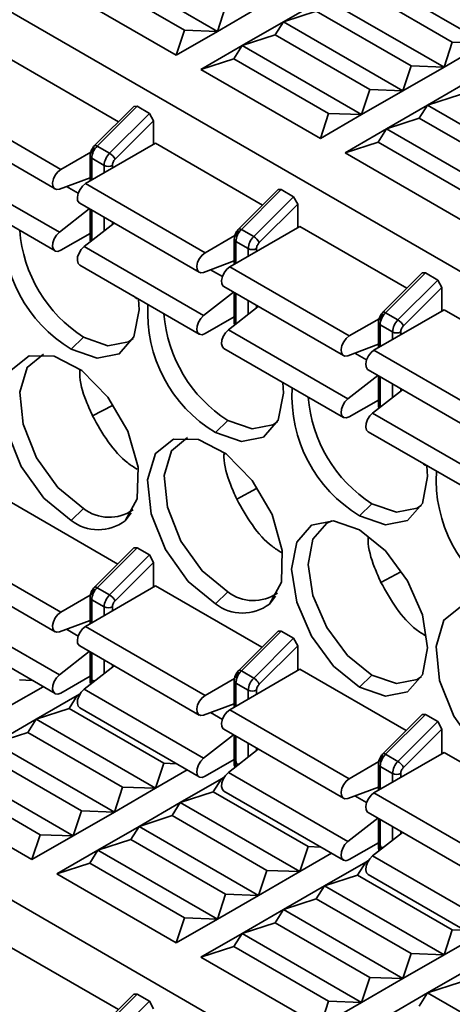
# Model space of a CAD drawing. Header units: millimetres. Extents: x 0 to 420, y 0 to 297.
# Tile 75 of 119: x 288.71 to 292.43, y 116.31 to 124.76. Entities that reach past the tile are written whole.
import ezdxf

# ---------------------------------------------------------------- set-up
doc = ezdxf.new("R2010")
doc.units = ezdxf.units.MM

msp = doc.modelspace()

# ---------------------------------------------------------------- linework, layer by layer
at = {"color": 7, "linetype": 'Continuous', "lineweight": 35}
for p, q in [((283.5813, 127.7432), (297.3396, 119.8006)), ((290.41, 124.6583), (289.3847, 125.2502)), ((292.7081, 124.5562), (291.6828, 125.1481)), ((289.314, 125.1379), (290.1271, 124.6685)), ((290.0564, 124.4542), (289.0311, 125.0461)), ((292.4252, 124.5664), (291.6121, 125.0359)), ((290.9757, 124.7399), (291.3292, 124.944)), ((292.3545, 124.3521), (291.3292, 124.944)), ((290.4807, 124.8726), (290.41, 124.6583)), ((290.7635, 124.8624), (290.41, 124.6583)), ((290.9757, 124.7399), (291.2585, 124.8318)), ((292.0717, 124.3623), (291.2585, 124.8318)), ((290.6221, 124.5358), (290.9757, 124.7399)), ((290.905, 124.6277), (290.9757, 124.7399)), ((292.001, 124.148), (290.9757, 124.7399)), ((290.1271, 124.6685), (290.0564, 124.4542)), ((290.41, 124.6583), (290.0564, 124.4542)), ((290.41, 124.6583), (290.1271, 124.6685)), ((290.6221, 124.5358), (290.905, 124.6277)), ((291.7181, 124.1582), (290.905, 124.6277)), ((292.4252, 124.5664), (292.3545, 124.3521)), ((292.7081, 124.5562), (292.4252, 124.5664)), ((290.2686, 124.3317), (290.6221, 124.5358)), ((290.5514, 124.4236), (290.6221, 124.5358)), ((291.6474, 123.9439), (290.6221, 124.5358)), ((292.7081, 124.5562), (292.3545, 124.3521)), ((288.6422, 124.4133), (289.5606, 123.8831)), ((290.2686, 124.3317), (290.5514, 124.4236)), ((290.5514, 124.4236), (291.3646, 123.9541)), ((291.2939, 123.7398), (290.2686, 124.3317)), ((292.0717, 124.3623), (292.001, 124.148)), ((292.3545, 124.3521), (292.001, 124.148)), ((292.3545, 124.3521), (292.0717, 124.3623)), ((292.2131, 124.0256), (292.5667, 124.2297)), ((291.7181, 124.1582), (291.6474, 123.9439)), ((292.001, 124.148), (291.6474, 123.9439)), ((292.001, 124.148), (291.7181, 124.1582)), ((288.0412, 124.0663), (289.0665, 123.4744)), ((292.2131, 124.0256), (292.496, 124.1174)), ((289.6927, 124.0148), (289.355, 123.6779)), ((289.7206, 124.0155), (289.3782, 123.6739)), ((289.6927, 124.0148), (289.7206, 124.0155)), ((289.7206, 124.0155), (289.8266, 123.9542)), ((291.8596, 123.8215), (292.2131, 124.0256)), ((292.1424, 123.9133), (292.2131, 124.0256)), ((293.2384, 123.4337), (292.2131, 124.0256)), ((287.9912, 123.8981), (289.0165, 123.3062)), ((289.8266, 123.9542), (289.4842, 123.6127)), ((289.5317, 123.5609), (289.862, 123.8904)), ((289.8266, 123.9542), (289.862, 123.8904)), ((289.862, 123.8904), (289.862, 123.6887)), ((291.3646, 123.9541), (291.2939, 123.7398)), ((291.6474, 123.9439), (291.2939, 123.7398)), ((291.6474, 123.9439), (291.3646, 123.9541)), ((291.8596, 123.8215), (292.1424, 123.9133)), ((292.9556, 123.4439), (292.1424, 123.9133)), ((291.506, 123.6174), (291.8596, 123.8215)), ((291.7888, 123.7092), (291.8596, 123.8215)), ((292.8849, 123.2296), (291.8596, 123.8215)), ((289.8797, 123.6989), (289.2786, 123.352)), ((289.3782, 123.6739), (289.4842, 123.6127)), ((289.8797, 123.6989), (290.7981, 123.1687)), ((291.506, 123.6174), (291.7888, 123.7092)), ((291.7888, 123.7092), (292.602, 123.2398)), ((289.0665, 123.4744), (289.3228, 123.6224)), ((289.317, 123.5907), (289.317, 123.3741)), ((289.3317, 123.5703), (289.4377, 123.5091)), ((292.5313, 123.0255), (291.506, 123.6174)), ((288.0288, 123.5272), (289.0541, 122.9353)), ((289.317, 123.403), (289.0541, 123.3052)), ((287.9912, 123.3673), (289.0165, 122.7754)), ((289.2786, 123.352), (290.3039, 122.7601)), ((290.9301, 123.3005), (290.5924, 122.9636)), ((290.958, 123.3011), (290.6156, 122.9596)), ((290.9301, 123.3005), (290.958, 123.3011)), ((290.958, 123.3011), (291.0641, 123.2399)), ((291.0641, 123.2399), (290.7217, 122.8983)), ((291.0641, 123.2399), (291.0994, 123.176)), ((289.0541, 122.9353), (289.3109, 123.1362)), ((289.2286, 123.1837), (290.2539, 122.5918)), ((289.317, 123.1327), (289.317, 122.8785)), ((290.7691, 122.8465), (291.0994, 123.176)), ((291.0994, 123.176), (291.0994, 122.9744)), ((289.2662, 122.8128), (289.523, 123.0137)), ((290.5161, 122.6376), (291.1171, 122.9846)), ((290.6156, 122.9596), (290.7217, 122.8983)), ((291.1171, 122.9846), (292.0355, 122.4544)), ((289.317, 122.925), (289.0665, 122.7804)), ((290.3039, 122.7601), (290.5602, 122.908)), ((290.5544, 122.8764), (290.5544, 122.6598)), ((290.2916, 122.2209), (289.2662, 122.8128)), ((290.5691, 122.856), (290.6752, 122.7947)), ((289.2286, 122.6529), (290.2539, 122.0611)), ((290.5544, 122.6887), (290.2916, 122.5909)), ((290.5161, 122.6376), (291.5414, 122.0457)), ((292.1676, 122.5861), (291.8298, 122.2492)), ((292.1954, 122.5868), (291.8531, 122.2452)), ((292.1676, 122.5861), (292.1954, 122.5868)), ((292.1954, 122.5868), (292.3015, 122.5255)), ((290.4661, 122.4693), (291.4914, 121.8774)), ((292.3015, 122.5255), (291.9591, 122.184)), ((292.0066, 122.1322), (292.3369, 122.4617)), ((292.3015, 122.5255), (292.3369, 122.4617)), ((292.3369, 122.4617), (292.3369, 122.26)), ((290.2916, 122.2209), (290.5483, 122.4218)), ((290.5544, 122.4183), (290.5544, 122.1642)), ((290.5037, 122.0984), (290.7605, 122.2994)), ((290.5544, 122.2106), (290.3039, 122.066)), ((291.5414, 122.0457), (291.7976, 122.1937)), ((292.3545, 122.2702), (291.7535, 121.9232)), ((291.8531, 122.2452), (291.9591, 122.184)), ((292.3545, 122.2702), (293.2729, 121.74)), ((291.7919, 122.162), (291.7919, 121.9454)), ((291.8065, 122.1416), (291.9126, 122.0804)), ((289.2609, 122.0352), (289.1549, 121.9331)), ((290.5037, 122.0984), (291.529, 121.5066)), ((291.7919, 121.9743), (291.529, 121.8765)), ((290.4661, 121.9386), (291.4914, 121.3467)), ((291.7535, 121.9232), (292.7788, 121.3313)), ((291.529, 121.5066), (291.7858, 121.7075)), ((291.7035, 121.755), (292.7288, 121.1631)), ((291.7919, 121.704), (291.7919, 121.4498)), ((291.7411, 121.3841), (291.9979, 121.585)), ((289.3381, 121.3615), (289.5092, 121.4505)), ((291.7919, 121.4963), (291.5414, 121.3516)), ((291.7411, 121.3841), (292.7664, 120.7922)), ((290.4984, 121.3208), (290.3923, 121.2187)), ((291.7035, 121.2242), (292.7288, 120.6323)), ((290.7466, 120.7362), (290.5755, 120.6471)), ((288.6422, 120.6164), (289.5543, 120.0899)), ((291.7358, 120.6064), (291.6297, 120.5044)), ((289.1549, 120.4633), (289.2609, 120.5654)), ((288.0412, 120.2694), (289.0665, 119.6775)), ((289.6927, 120.228), (289.355, 119.8911)), ((289.3782, 119.887), (289.7206, 120.2286)), ((289.8266, 120.1674), (289.4842, 119.8258)), ((289.6927, 120.228), (289.7206, 120.2286)), ((289.7206, 120.2286), (289.8266, 120.1674)), ((289.8266, 120.1674), (289.862, 120.1035)), ((283.5813, 120.1289), (297.3396, 112.1864)), ((287.9912, 120.1011), (289.0165, 119.5092)), ((289.5317, 119.774), (289.862, 120.1035)), ((289.862, 120.1035), (289.862, 119.8918)), ((291.813, 119.9327), (291.985, 120.0223)), ((289.8797, 119.902), (289.2786, 119.555)), ((289.3782, 119.887), (289.4842, 119.8258)), ((289.8797, 119.902), (290.7917, 119.3755)), ((290.4984, 119.851), (290.3923, 119.749)), ((289.0665, 119.6775), (289.3193, 119.8235)), ((289.317, 119.8039), (289.317, 119.5772)), ((289.3317, 119.7834), (289.4377, 119.7222)), ((289.0541, 119.1384), (288.0288, 119.7302)), ((289.0541, 119.5083), (289.317, 119.6061)), ((287.9912, 119.5704), (289.0165, 118.9785)), ((289.2786, 119.555), (290.3039, 118.9631)), ((290.9301, 119.5136), (290.5924, 119.1767)), ((290.958, 119.5142), (290.6156, 119.1727)), ((290.9301, 119.5136), (290.958, 119.5142)), ((290.958, 119.5142), (291.0641, 119.453)), ((291.0641, 119.453), (290.7217, 119.1114)), ((291.0641, 119.453), (291.0994, 119.3891)), ((289.3109, 119.3393), (289.0541, 119.1384)), ((289.2286, 119.3868), (290.2539, 118.7949)), ((289.317, 119.3358), (289.317, 119.0916)), ((290.7691, 119.0597), (291.0994, 119.3891)), ((291.0994, 119.3891), (291.0994, 119.1775)), ((289.523, 119.2168), (289.2662, 119.0159)), ((291.1171, 119.1877), (290.5161, 118.8407)), ((290.6156, 119.1727), (290.7217, 119.1114)), ((291.1171, 119.1877), (292.0291, 118.6612)), ((288.821, 119.0914), (288.7129, 119.0953)), ((289.317, 119.1281), (289.0665, 118.9834)), ((289.3139, 119.1263), (289.317, 119.1245)), ((290.5568, 119.1091), (290.3039, 118.9631)), ((290.5544, 119.0895), (290.5544, 118.8628)), ((290.5691, 119.0691), (290.6752, 119.0079)), ((291.6297, 119.0346), (291.7358, 119.1367)), ((288.9138, 119.0378), (288.6422, 118.881)), ((290.2916, 118.424), (289.2662, 119.0159)), ((288.8544, 118.7585), (289.2079, 118.9626)), ((289.1372, 118.8503), (289.2079, 118.9626)), ((289.2079, 118.9626), (289.2314, 118.9762)), ((289.2079, 118.9626), (289.2271, 118.9688)), ((289.2204, 118.9554), (289.2079, 118.9626)), ((288.8544, 118.7585), (289.1372, 118.8503)), ((289.9504, 118.3809), (289.1372, 118.8503)), ((289.2286, 118.856), (290.2539, 118.2641)), ((290.2916, 118.794), (290.5544, 118.8918)), ((290.5161, 118.8407), (291.5414, 118.2488)), ((288.5008, 118.5544), (288.8544, 118.7585)), ((288.7836, 118.6462), (288.8544, 118.7585)), ((289.8797, 118.1666), (288.8544, 118.7585)), ((292.1676, 118.7993), (291.8298, 118.4623)), ((292.1954, 118.7999), (291.8531, 118.4583)), ((292.3015, 118.7386), (291.9591, 118.3971)), ((292.1676, 118.7993), (292.1954, 118.7999)), ((292.1954, 118.7999), (292.3015, 118.7386)), ((292.3015, 118.7386), (292.3369, 118.6748)), ((288.5008, 118.5544), (288.7836, 118.6462)), ((289.5968, 118.1768), (288.7836, 118.6462)), ((290.4661, 118.6724), (291.4914, 118.0805)), ((292.0066, 118.3453), (292.3369, 118.6748)), ((292.3369, 118.6748), (292.3369, 118.4631)), ((290.5483, 118.6249), (290.2916, 118.424)), ((290.5544, 118.6214), (290.5544, 118.3773)), ((289.5261, 117.9625), (288.5008, 118.5544)), ((290.7605, 118.5025), (290.5037, 118.3015)), ((289.2433, 117.9727), (288.4301, 118.4421)), ((290.5544, 118.4137), (290.3039, 118.2691)), ((290.5514, 118.4119), (290.5544, 118.4101)), ((291.7942, 118.3948), (291.5414, 118.2488)), ((292.3545, 118.4733), (291.7535, 118.1263)), ((291.8531, 118.4583), (291.9591, 118.3971)), ((292.3545, 118.4733), (293.2666, 117.9468)), ((289.1726, 117.7584), (288.1472, 118.3503)), ((289.9504, 118.3809), (289.8797, 118.1666)), ((290.1513, 118.3234), (289.8797, 118.1666)), ((290.0584, 118.377), (289.9504, 118.3809)), ((291.7919, 118.3751), (291.7919, 118.1485)), ((291.8065, 118.3547), (291.9126, 118.2935)), ((288.0765, 118.238), (288.8897, 117.7686)), ((290.0918, 118.0441), (290.4453, 118.2482)), ((290.3746, 118.136), (290.4453, 118.2482)), ((290.4453, 118.2482), (290.4688, 118.2618)), ((290.4453, 118.2482), (290.4645, 118.2545)), ((290.4578, 118.241), (290.4453, 118.2482)), ((291.529, 117.7096), (290.5037, 118.3015)), ((288.819, 117.5543), (287.7937, 118.1462)), ((289.5968, 118.1768), (289.5261, 117.9625)), ((289.8797, 118.1666), (289.5261, 117.9625)), ((289.8797, 118.1666), (289.5968, 118.1768)), ((290.4661, 118.1417), (291.4914, 117.5498)), ((291.529, 118.0796), (291.7919, 118.1774)), ((290.0918, 118.0441), (290.3746, 118.136)), ((291.1878, 117.6666), (290.3746, 118.136)), ((291.7535, 118.1263), (292.7788, 117.5344)), ((289.2433, 117.9727), (289.1726, 117.7584)), ((289.5261, 117.9625), (289.2433, 117.9727)), ((289.7382, 117.84), (290.0918, 118.0441)), ((290.0211, 117.9319), (290.0918, 118.0441)), ((291.1171, 117.4522), (290.0918, 118.0441)), ((289.5261, 117.9625), (289.1726, 117.7584)), ((289.7382, 117.84), (290.0211, 117.9319)), ((290.8343, 117.4625), (290.0211, 117.9319)), ((291.7858, 117.9106), (291.529, 117.7096)), ((291.7035, 117.9581), (292.7288, 117.3662)), ((291.7919, 117.907), (291.7919, 117.6629)), ((289.3847, 117.6359), (289.7382, 117.84)), ((289.6675, 117.7278), (289.7382, 117.84)), ((290.7635, 117.2481), (289.7382, 117.84)), ((288.8897, 117.7686), (288.819, 117.5543)), ((289.1726, 117.7584), (288.819, 117.5543)), ((289.1726, 117.7584), (288.8897, 117.7686)), ((289.3847, 117.6359), (289.6675, 117.7278)), ((290.4807, 117.2583), (289.6675, 117.7278)), ((291.9979, 117.7881), (291.7411, 117.5872)), ((289.0311, 117.4318), (289.3847, 117.6359)), ((289.314, 117.5237), (289.3847, 117.6359)), ((290.41, 117.044), (289.3847, 117.6359)), ((291.1878, 117.6666), (291.1171, 117.4522)), ((291.2958, 117.6627), (291.1878, 117.6666)), ((291.7919, 117.6994), (291.5414, 117.5547)), ((291.7888, 117.6976), (291.7919, 117.6958)), ((291.3887, 117.609), (291.1171, 117.4522)), ((292.7664, 116.9953), (291.7411, 117.5872)), ((289.0311, 117.4318), (289.314, 117.5237)), ((289.314, 117.5237), (290.1271, 117.0542)), ((291.3292, 117.3298), (291.6828, 117.5339)), ((291.6121, 117.4216), (291.6828, 117.5339)), ((291.6828, 117.5339), (291.7063, 117.5474)), ((291.6828, 117.5339), (291.702, 117.5401)), ((291.6953, 117.5267), (291.6828, 117.5339)), ((290.0564, 116.8399), (289.0311, 117.4318)), ((290.8343, 117.4625), (290.7635, 117.2481)), ((291.1171, 117.4522), (290.7635, 117.2481)), ((291.1171, 117.4522), (290.8343, 117.4625)), ((291.3292, 117.3298), (291.6121, 117.4216)), ((292.4252, 116.9522), (291.6121, 117.4216)), ((291.7035, 117.4273), (292.7288, 116.8354)), ((290.9757, 117.1257), (291.3292, 117.3298)), ((291.2585, 117.2175), (291.3292, 117.3298)), ((292.3545, 116.7379), (291.3292, 117.3298)), ((290.4807, 117.2583), (290.41, 117.044)), ((290.7635, 117.2481), (290.41, 117.044)), ((290.7635, 117.2481), (290.4807, 117.2583)), ((290.9757, 117.1257), (291.2585, 117.2175)), ((292.0717, 116.7481), (291.2585, 117.2175)), ((290.6221, 116.9216), (290.9757, 117.1257)), ((290.905, 117.0134), (290.9757, 117.1257)), ((292.001, 116.5338), (290.9757, 117.1257)), ((290.1271, 117.0542), (290.0564, 116.8399)), ((290.41, 117.044), (290.0564, 116.8399)), ((290.41, 117.044), (290.1271, 117.0542)), ((290.6221, 116.9216), (290.905, 117.0134)), ((291.7181, 116.544), (290.905, 117.0134)), ((290.2686, 116.7175), (290.6221, 116.9216)), ((290.5514, 116.8093), (290.6221, 116.9216)), ((291.6474, 116.3297), (290.6221, 116.9216)), ((292.4252, 116.9522), (292.3545, 116.7379)), ((292.6261, 116.8947), (292.3545, 116.7379)), ((292.5333, 116.9483), (292.4252, 116.9522)), ((288.6422, 116.799), (289.5606, 116.2689)), ((290.2686, 116.7175), (290.5514, 116.8093)), ((290.5514, 116.8093), (291.3646, 116.3399)), ((291.2939, 116.1256), (290.2686, 116.7175)), ((292.0717, 116.7481), (292.001, 116.5338)), ((292.3545, 116.7379), (292.001, 116.5338)), ((292.3545, 116.7379), (292.0717, 116.7481)), ((291.7181, 116.544), (291.6474, 116.3297)), ((292.001, 116.5338), (291.7181, 116.544)), ((292.2131, 116.4113), (292.5667, 116.6154)), ((292.001, 116.5338), (291.6474, 116.3297)), ((292.2131, 116.4113), (292.496, 116.5032)), ((289.6927, 116.4006), (289.355, 116.0637)), ((289.7206, 116.4012), (289.3782, 116.0597)), ((289.6927, 116.4006), (289.7206, 116.4012)), ((289.7206, 116.4012), (289.8266, 116.34)), ((291.8596, 116.2072), (292.2131, 116.4113)), ((292.1424, 116.2991), (292.2131, 116.4113)), ((293.2384, 115.8194), (292.2131, 116.4113)), ((289.8266, 116.34), (289.4842, 115.9984)), ((289.8266, 116.34), (289.862, 116.2761)), ((291.3646, 116.3399), (291.2939, 116.1256)), ((291.6474, 116.3297), (291.2939, 116.1256)), ((291.6474, 116.3297), (291.3646, 116.3399))]:
    msp.add_line(p, q, dxfattribs=at)
at = {"color": 8, "linetype": 'Continuous', "lineweight": 35}
for p, q in [((289.3317, 123.3826), (289.3317, 123.5703)), ((289.4377, 123.5091), (289.4377, 123.4438)), ((289.5084, 123.4846), (289.5084, 123.5091)), ((289.215, 123.2691), (289.1138, 123.3275)), ((289.3317, 122.864), (289.3317, 123.1242)), ((289.4377, 123.063), (289.4377, 122.947)), ((289.5084, 123.0023), (289.5084, 123.0222)), ((290.5691, 122.6682), (290.5691, 122.856)), ((290.6752, 122.7947), (290.6752, 122.7294)), ((290.7459, 122.7703), (290.7459, 122.7947)), ((290.4524, 122.5547), (290.3513, 122.6131)), ((290.5691, 122.1496), (290.5691, 122.4099)), ((290.6752, 122.3486), (290.6752, 122.2326)), ((290.7459, 122.288), (290.7459, 122.3078)), ((291.8065, 121.9539), (291.8065, 122.1416)), ((291.9126, 122.0804), (291.9126, 122.0151)), ((291.9833, 122.0559), (291.9833, 122.0804)), ((291.6898, 121.8404), (291.5887, 121.8987)), ((291.8065, 121.4353), (291.8065, 121.6955)), ((291.9126, 121.6343), (291.9126, 121.5183)), ((291.9833, 121.5736), (291.9833, 121.5935)), ((289.6705, 120.5287), (289.6185, 120.4604)), ((289.3317, 119.5857), (289.3317, 119.7834)), ((290.8559, 119.7461), (290.908, 119.8144)), ((289.4377, 119.7222), (289.4377, 119.6469)), ((289.5084, 119.6877), (289.5084, 119.7222)), ((289.215, 119.4722), (289.1138, 119.5305)), ((289.3317, 119.0712), (289.3317, 119.3273)), ((289.4377, 119.2661), (289.4377, 119.1501)), ((289.5084, 119.2054), (289.5084, 119.2253)), ((289.3347, 119.0695), (289.3317, 119.0712)), ((289.3317, 119.0671), (289.3317, 119.0712)), ((290.5691, 118.8713), (290.5691, 119.0691)), ((290.6752, 119.0079), (290.6752, 118.9325)), ((290.7459, 118.9734), (290.7459, 119.0079)), ((290.4524, 118.7578), (290.3513, 118.8162)), ((290.5691, 118.3569), (290.5691, 118.6129)), ((290.6752, 118.5517), (290.6752, 118.4357)), ((290.7459, 118.491), (290.7459, 118.5109)), ((290.5721, 118.3551), (290.5691, 118.3569)), ((290.5692, 118.3528), (290.5691, 118.3569)), ((291.8065, 118.1569), (291.8065, 118.3547)), ((291.9126, 118.2935), (291.9126, 118.2182)), ((291.9833, 118.259), (291.9833, 118.2935)), ((291.6898, 118.0435), (291.5887, 118.1018)), ((291.8065, 117.6425), (291.8065, 117.8986)), ((291.9126, 117.8374), (291.9126, 117.7214)), ((291.9833, 117.7767), (291.9833, 117.7965)), ((291.8096, 117.6407), (291.8065, 117.6425)), ((291.8066, 117.6384), (291.8065, 117.6425))]:
    msp.add_line(p, q, dxfattribs=at)
at = {"color": 8, "linetype": 'Continuous', "lineweight": 35, "flags": 128}
for points in [[(289.355, 123.6779), (289.3567, 123.6792), (289.3606, 123.68), (289.3656, 123.6793), (289.3715, 123.6773), (289.3782, 123.6739)], [(290.5924, 122.9636), (290.5942, 122.9648), (290.598, 122.9656), (290.603, 122.965), (290.6089, 122.9629), (290.6156, 122.9596)], [(291.8298, 122.2492), (291.8316, 122.2504), (291.8354, 122.2513), (291.8404, 122.2506), (291.8464, 122.2486), (291.8531, 122.2452)], [(289.355, 119.8911), (289.3567, 119.8923), (289.3606, 119.8931), (289.3656, 119.8925), (289.3715, 119.8904), (289.3782, 119.887)], [(290.5924, 119.1767), (290.5942, 119.1779), (290.598, 119.1787), (290.603, 119.1781), (290.6089, 119.1761), (290.6156, 119.1727)], [(291.8298, 118.4623), (291.8316, 118.4636), (291.8354, 118.4644), (291.8404, 118.4637), (291.8464, 118.4617), (291.8531, 118.4583)]]:
    msp.add_lwpolyline(points, dxfattribs=at)
at = {"color": 7, "linetype": 'Continuous', "lineweight": 35, "flags": 128}
for points in [[(289.0541, 123.3052), (289.0297, 123.3018), (289.0103, 123.3107), (288.9986, 123.3308), (288.996, 123.3593), (289.0031, 123.3923), (289.0187, 123.4254), (289.0409, 123.4541), (289.0665, 123.4744)], [(289.2286, 123.1837), (289.2225, 123.1883), (289.2107, 123.2083), (289.2082, 123.2368), (289.2152, 123.2699), (289.2309, 123.303), (289.253, 123.3316), (289.2786, 123.352)], [(289.0665, 122.7804), (289.0409, 122.7711), (289.0187, 122.7742), (289.0031, 122.7893), (288.996, 122.8142), (288.9986, 122.8456), (289.0103, 122.8792), (289.0297, 122.9106), (289.0541, 122.9353)], [(289.2286, 122.6529), (289.2152, 122.6668), (289.2082, 122.6917), (289.2107, 122.7231), (289.2225, 122.7568), (289.2419, 122.7881), (289.2662, 122.8128)], [(290.2916, 122.5909), (290.2672, 122.5874), (290.2478, 122.5964), (290.236, 122.6164), (290.2335, 122.6449), (290.2405, 122.678), (290.2562, 122.7111), (290.2783, 122.7397), (290.3039, 122.7601)], [(290.4661, 122.4693), (290.4599, 122.4739), (290.4482, 122.494), (290.4456, 122.5225), (290.4527, 122.5555), (290.4683, 122.5886), (290.4904, 122.6173), (290.5161, 122.6376)], [(289.7331, 122.3617), (289.7382, 122.27), (289.6938, 122.0378), (289.5674, 121.8923), (289.3781, 121.8555), (289.1549, 121.9331)], [(290.3039, 122.066), (290.2783, 122.0568), (290.2562, 122.0599), (290.2405, 122.0749), (290.2335, 122.0998), (290.236, 122.1312), (290.2478, 122.1649), (290.2672, 122.1962), (290.2916, 122.2209)], [(289.2609, 122.0352), (289.4707, 121.9623), (289.6484, 121.9968), (289.6875, 122.0244)], [(290.4661, 121.9386), (290.4527, 121.9524), (290.4456, 121.9774), (290.4482, 122.0088), (290.4599, 122.0424), (290.4793, 122.0737), (290.5037, 122.0984)], [(291.529, 121.8765), (291.5046, 121.8731), (291.4852, 121.882), (291.4735, 121.9021), (291.4709, 121.9306), (291.478, 121.9636), (291.4936, 121.9967), (291.5157, 122.0254), (291.5414, 122.0457)], [(289.1549, 120.4633), (288.9209, 120.6549), (288.7262, 120.9275), (288.6035, 121.2352), (288.5734, 121.5264), (288.6409, 121.7522), (288.7946, 121.8748), (289.0089, 121.8735), (289.2477, 121.7485), (289.4708, 121.5208), (289.641, 121.2287), (289.7295, 120.9212), (289.7216, 120.65), (289.6185, 120.4604)], [(288.9169, 121.8894), (288.7781, 121.7762), (288.7147, 121.564), (288.743, 121.2905), (288.8583, 121.0014), (289.0412, 120.7454), (289.2609, 120.5654)], [(291.7035, 121.755), (291.6974, 121.7595), (291.6856, 121.7796), (291.6831, 121.8081), (291.6901, 121.8411), (291.7057, 121.8742), (291.7279, 121.9029), (291.7535, 121.9232)], [(290.9706, 121.6473), (290.9757, 121.5556), (290.9313, 121.3235), (290.8048, 121.1779), (290.6156, 121.1411), (290.3923, 121.2187)], [(291.5414, 121.3516), (291.5157, 121.3424), (291.4936, 121.3455), (291.478, 121.3605), (291.4709, 121.3855), (291.4735, 121.4169), (291.4852, 121.4505), (291.5046, 121.4818), (291.529, 121.5066)], [(291.7035, 121.2242), (291.6901, 121.2381), (291.6831, 121.263), (291.6856, 121.2944), (291.6974, 121.3281), (291.7167, 121.3594), (291.7411, 121.3841)], [(290.4984, 121.3208), (290.7081, 121.2479), (290.8859, 121.2824), (290.9249, 121.3101)], [(290.3923, 119.749), (290.1584, 119.9406), (289.9637, 120.2131), (289.841, 120.5208), (289.8108, 120.812), (289.8783, 121.0379), (290.0321, 121.1604), (290.2463, 121.1591), (290.4851, 121.0341), (290.7083, 120.8065), (290.8784, 120.5144), (290.967, 120.2069), (290.959, 119.9356), (290.8559, 119.7461)], [(290.1544, 121.175), (290.0155, 121.0618), (289.9521, 120.8497), (289.9804, 120.5761), (290.0957, 120.287), (290.2786, 120.031), (290.4984, 119.851)], [(292.208, 120.933), (292.2131, 120.8413), (292.1687, 120.6091), (292.0422, 120.4636), (291.853, 120.4268), (291.6297, 120.5044)], [(291.7358, 120.6064), (291.9455, 120.5335), (292.1233, 120.5681), (292.1623, 120.5957)], [(291.6297, 119.0346), (291.4065, 119.2148), (291.2172, 119.47), (291.0908, 119.7616), (291.0464, 120.045), (291.0908, 120.2772), (291.2172, 120.4227), (291.4065, 120.4595), (291.6297, 120.3819)], [(291.3918, 120.4607), (291.3483, 120.4407), (291.2295, 120.3039), (291.1878, 120.0858), (291.2295, 119.8196), (291.3483, 119.5457), (291.5261, 119.3059), (291.7358, 119.1367)], [(291.6297, 120.3819), (291.853, 120.2017), (292.0422, 119.9465), (292.1687, 119.6549), (292.2131, 119.3715), (292.1687, 119.1393), (292.0422, 118.9938), (291.853, 118.957), (291.6297, 119.0346)], [(289.0665, 119.6775), (289.0409, 119.6572), (289.0187, 119.6285), (289.0031, 119.5954), (288.996, 119.5624), (288.9986, 119.5339), (289.0103, 119.5138), (289.0297, 119.5049), (289.0541, 119.5083)], [(292.8672, 118.3202), (292.6332, 118.5119), (292.4385, 118.7844), (292.3158, 119.0921), (292.2857, 119.3833), (292.3532, 119.6092), (292.5069, 119.7317), (292.7212, 119.7304), (292.96, 119.6054), (293.1832, 119.3778), (293.3533, 119.0857), (293.4418, 118.7782), (293.4339, 118.5069), (293.3308, 118.3174)], [(289.2786, 119.555), (289.253, 119.5347), (289.2309, 119.506), (289.2152, 119.4729), (289.2082, 119.4399), (289.2107, 119.4114), (289.2225, 119.3913), (289.2286, 119.3868)], [(289.0541, 119.1384), (289.0297, 119.1136), (289.0103, 119.0823), (288.9986, 119.0487), (288.996, 119.0173), (289.0031, 118.9923), (289.0187, 118.9773), (289.0409, 118.9742), (289.0665, 118.9834)], [(291.7358, 119.1367), (291.9455, 119.0638), (292.1233, 119.0983), (292.1623, 119.1259)], [(289.2662, 119.0159), (289.2419, 118.9912), (289.2225, 118.9599), (289.2107, 118.9262), (289.2082, 118.8948), (289.2152, 118.8699), (289.2286, 118.856)], [(290.3039, 118.9631), (290.2783, 118.9428), (290.2562, 118.9141), (290.2405, 118.881), (290.2335, 118.848), (290.236, 118.8195), (290.2478, 118.7994), (290.2672, 118.7905), (290.2916, 118.794)], [(290.5161, 118.8407), (290.4904, 118.8204), (290.4683, 118.7917), (290.4527, 118.7586), (290.4456, 118.7255), (290.4482, 118.697), (290.4599, 118.677), (290.4661, 118.6724)], [(290.2916, 118.424), (290.2672, 118.3993), (290.2478, 118.368), (290.236, 118.3343), (290.2335, 118.3029), (290.2405, 118.278), (290.2562, 118.263), (290.2783, 118.2598), (290.3039, 118.2691)], [(290.5037, 118.3015), (290.4793, 118.2768), (290.4599, 118.2455), (290.4482, 118.2119), (290.4456, 118.1804), (290.4527, 118.1555), (290.4661, 118.1417)], [(291.5414, 118.2488), (291.5157, 118.2285), (291.4936, 118.1998), (291.478, 118.1667), (291.4709, 118.1336), (291.4735, 118.1052), (291.4852, 118.0851), (291.5046, 118.0762), (291.529, 118.0796)], [(291.7535, 118.1263), (291.7279, 118.106), (291.7057, 118.0773), (291.6901, 118.0442), (291.6831, 118.0112), (291.6856, 117.9827), (291.6974, 117.9626), (291.7035, 117.9581)], [(291.529, 117.7096), (291.5046, 117.6849), (291.4852, 117.6536), (291.4735, 117.62), (291.4709, 117.5886), (291.478, 117.5636), (291.4936, 117.5486), (291.5157, 117.5455), (291.5414, 117.5547)], [(291.7411, 117.5872), (291.7167, 117.5625), (291.6974, 117.5312), (291.6856, 117.4975), (291.6831, 117.4661), (291.6901, 117.4412), (291.7035, 117.4273)]]:
    msp.add_lwpolyline(points, dxfattribs=at)
at = {"color": 7, "linetype": 'Continuous', "lineweight": 35}
for centre, radius, start, end in [((289.4878, 123.5624), 0.1564, 134.51931, 177.10696), ((289.5939, 123.5012), 0.1564, 134.51931, 177.10696), ((289.4229, 123.5089), 0.1205, 25.55291, 59.43133), ((289.4731, 123.5773), 0.0769, 242.61025, 297.38913), ((289.771, 122.9587), 1.1965, 176.61637, 239.00672), ((290.7252, 122.8481), 0.1564, 134.51931, 177.10696), ((289.9088, 123.0437), 1.1987, 184.47566, 237.28603), ((290.8313, 122.7869), 0.1564, 134.51931, 177.10696), ((290.6604, 122.7945), 0.1205, 25.55291, 59.43133), ((290.7105, 122.863), 0.0769, 242.61025, 297.38913), ((291.0084, 122.2444), 1.1965, 176.61637, 239.00672), ((291.1462, 122.3294), 1.1987, 184.47566, 237.28603), ((291.9627, 122.1337), 0.1564, 134.51931, 177.10696), ((292.0687, 122.0725), 0.1564, 134.51931, 177.10696), ((291.8978, 122.0802), 0.1205, 25.55291, 59.43133), ((291.9479, 122.1486), 0.0769, 242.61025, 297.38913), ((292.2459, 121.53), 1.1965, 176.61637, 239.00672), ((292.3837, 121.615), 1.1987, 184.47566, 237.28603), ((293.4833, 120.8157), 1.1965, 176.61636, 239.00688), ((289.4816, 120.8544), 0.3637, 232.64069, 304.47667), ((289.3886, 120.7674), 0.3835, 232.453, 306.8356), ((289.4878, 119.7756), 0.1563, 134.51921, 177.10706), ((290.7191, 120.1401), 0.3637, 232.64133, 304.47564), ((289.5939, 119.7143), 0.1563, 134.51921, 177.10706), ((289.4229, 119.722), 0.1205, 25.55252, 59.43214), ((290.626, 120.053), 0.3835, 232.453, 306.8356), ((289.4731, 119.7905), 0.0769, 242.61025, 297.38913), ((290.7252, 119.0612), 0.1563, 134.51921, 177.10706), ((290.8313, 119), 0.1563, 134.51921, 177.10706), ((290.6604, 119.0077), 0.1205, 25.55252, 59.43214), ((290.7105, 119.0761), 0.0769, 242.61025, 297.38913), ((291.9627, 118.3468), 0.1563, 134.51921, 177.10706), ((292.0687, 118.2856), 0.1563, 134.51921, 177.10706), ((291.8978, 118.2933), 0.1205, 25.55252, 59.43214), ((291.9479, 118.3617), 0.0769, 242.61025, 297.38913)]:
    msp.add_arc(centre, radius, start, end, dxfattribs=at)
at = {"color": 8, "linetype": 'Continuous', "lineweight": 35}
for centre, radius, start, end in [((289.342, 123.5932), 0.0251, 185.6971, 245.63302), ((289.3404, 122.8804), 0.0235, 184.71114, 236.79517), ((290.5775, 122.8774), 0.023, 182.60708, 248.69587), ((290.5779, 122.1661), 0.0235, 184.71114, 236.79517), ((291.8169, 122.1645), 0.0251, 185.70108, 245.62904), ((291.8153, 121.4517), 0.0235, 184.71589, 236.79041), ((289.342, 119.8063), 0.0251, 185.6971, 245.63302), ((289.342, 119.0941), 0.0251, 185.69409, 245.62848), ((290.5795, 119.092), 0.0251, 185.6971, 245.63302), ((290.5795, 118.3798), 0.0251, 185.69409, 245.62848), ((291.8169, 118.3776), 0.0251, 185.70108, 245.62904), ((291.8169, 117.6654), 0.0251, 185.69806, 245.62451)]:
    msp.add_arc(centre, radius, start, end, dxfattribs=at)
at = {"color": 7, "linetype": 'Continuous', "lineweight": 35}
for points, knots in [([(289.3556, 123.6785), (289.3504, 123.6726), (289.3396, 123.6605), (289.3271, 123.6375), (289.3186, 123.6131), (289.3175, 123.5981), (289.317, 123.5907)], [0, 0, 0, 0, 0.2412156, 0.4961495, 0.7530798, 1, 1, 1, 1]), ([(289.3549, 123.6629), (289.3516, 123.6593), (289.3451, 123.652), (289.3377, 123.6384), (289.3325, 123.6242), (289.3319, 123.6155), (289.3317, 123.6112)], [0, 0, 0, 0, 0.248589, 0.499995, 0.748809, 1, 1, 1, 1]), ([(289.5084, 123.5091), (289.5087, 123.5134), (289.5093, 123.5221), (289.5144, 123.5362), (289.5218, 123.5499), (289.5284, 123.5572), (289.5317, 123.5609)], [0, 0, 0, 0, 0.24821, 0.499723, 0.748436, 1, 1, 1, 1]), ([(290.5931, 122.9642), (290.5878, 122.9583), (290.577, 122.9462), (290.5645, 122.9231), (290.556, 122.8988), (290.555, 122.8837), (290.5544, 122.8764)], [0, 0, 0, 0, 0.2412156, 0.4961495, 0.7530798, 1, 1, 1, 1]), ([(289.317, 122.8785), (289.3172, 122.8723), (289.3174, 122.8643), (289.3201, 122.8571), (289.3207, 122.8554)], [0, 0, 0, 0, 0.766936, 1, 1, 1, 1]), ([(290.5924, 122.9486), (290.5891, 122.945), (290.5825, 122.9376), (290.5751, 122.924), (290.57, 122.9098), (290.5694, 122.9012), (290.5691, 122.8968)], [0, 0, 0, 0, 0.248589, 0.499995, 0.748809, 1, 1, 1, 1]), ([(290.7459, 122.7947), (290.7462, 122.7991), (290.7468, 122.8077), (290.7519, 122.8219), (290.7592, 122.8356), (290.7658, 122.8429), (290.7691, 122.8465)], [0, 0, 0, 0, 0.24821, 0.499723, 0.748436, 1, 1, 1, 1]), ([(289.6885, 122.3903), (289.6935, 122.3853), (289.7044, 122.3745), (289.716, 122.3678), (289.7223, 122.3642)], [0, 0, 0, 0, 0.465156, 1, 1, 1, 1]), ([(291.8305, 122.2498), (291.8253, 122.2439), (291.8145, 122.2318), (291.8019, 122.2088), (291.7935, 122.1844), (291.7924, 122.1694), (291.7919, 122.162)], [0, 0, 0, 0, 0.2412156, 0.4961495, 0.7530798, 1, 1, 1, 1]), ([(291.8298, 122.2342), (291.8265, 122.2306), (291.8199, 122.2233), (291.8126, 122.2097), (291.8074, 122.1955), (291.8068, 122.1868), (291.8065, 122.1824)], [0, 0, 0, 0, 0.248589, 0.499995, 0.748809, 1, 1, 1, 1]), ([(290.5544, 122.1642), (290.5546, 122.158), (290.5549, 122.1499), (290.5576, 122.1428), (290.5582, 122.1411)], [0, 0, 0, 0, 0.7668803, 1, 1, 1, 1]), ([(291.9833, 122.0804), (291.9836, 122.0847), (291.9842, 122.0934), (291.9893, 122.1075), (291.9967, 122.1212), (292.0032, 122.1285), (292.0066, 122.1322)], [0, 0, 0, 0, 0.24821, 0.499723, 0.748436, 1, 1, 1, 1]), ([(289.2298, 121.7542), (289.2291, 121.7432), (289.2246, 121.6633), (289.2662, 121.5224), (289.3194, 121.4033), (289.338, 121.3614)], [0, 0, 0, 0, 0.0936806, 0.6815936, 1, 1, 1, 1]), ([(291.7919, 121.4498), (291.7921, 121.4436), (291.7923, 121.4356), (291.795, 121.4284), (291.7956, 121.4267)], [0, 0, 0, 0, 0.7668803, 1, 1, 1, 1]), ([(289.3381, 121.3615), (289.3803, 121.2855), (289.4648, 121.1337), (289.606, 120.974), (289.6944, 120.9197), (289.7212, 120.9032)], [0, 0, 0, 0, 0.410482, 0.820972, 1, 1, 1, 1]), ([(290.4672, 121.0399), (290.4666, 121.0289), (290.462, 120.9489), (290.5036, 120.8081), (290.5568, 120.6889), (290.5755, 120.6471)], [0, 0, 0, 0, 0.0936806, 0.6815936, 1, 1, 1, 1]), ([(292.1633, 120.9616), (292.1684, 120.9566), (292.1793, 120.9458), (292.1909, 120.9391), (292.1971, 120.9355)], [0, 0, 0, 0, 0.465156, 1, 1, 1, 1]), ([(290.5755, 120.6471), (290.6177, 120.5712), (290.7022, 120.4193), (290.8435, 120.2597), (290.9318, 120.2054), (290.9587, 120.1889)], [0, 0, 0, 0, 0.410482, 0.820972, 1, 1, 1, 1]), ([(291.7045, 120.3212), (291.7039, 120.3117), (291.6996, 120.233), (291.7411, 120.0937), (291.7943, 119.9746), (291.8129, 119.9327)], [0, 0, 0, 0, 0.08262, 0.677708, 1, 1, 1, 1]), ([(291.813, 119.9327), (291.8552, 119.8568), (291.9396, 119.705), (292.0808, 119.5454), (292.1691, 119.4911), (292.1959, 119.4746)], [0, 0, 0, 0, 0.410653, 0.821316, 1, 1, 1, 1]), ([(289.3556, 119.8916), (289.3504, 119.8857), (289.3396, 119.8737), (289.3271, 119.8506), (289.3186, 119.8262), (289.3175, 119.8112), (289.317, 119.8039)], [0, 0, 0, 0, 0.241213, 0.496146, 0.75308, 1, 1, 1, 1]), ([(289.3549, 119.8761), (289.3516, 119.8724), (289.3451, 119.8651), (289.3377, 119.8515), (289.3325, 119.8373), (289.3319, 119.8286), (289.3317, 119.8243)], [0, 0, 0, 0, 0.2485868, 0.4999908, 0.7488038, 1, 1, 1, 1]), ([(289.5084, 119.7222), (289.5087, 119.7265), (289.5093, 119.7352), (289.5144, 119.7493), (289.5218, 119.7631), (289.5284, 119.7703), (289.5317, 119.774)], [0, 0, 0, 0, 0.2482156, 0.4997263, 0.7484379, 1, 1, 1, 1]), ([(290.5931, 119.1773), (290.5878, 119.1714), (290.577, 119.1593), (290.5645, 119.1362), (290.556, 119.1119), (290.555, 119.0969), (290.5544, 119.0895)], [0, 0, 0, 0, 0.241213, 0.496146, 0.75308, 1, 1, 1, 1]), ([(290.5924, 119.1617), (290.5891, 119.1581), (290.5825, 119.1508), (290.5751, 119.1371), (290.57, 119.1229), (290.5694, 119.1143), (290.5691, 119.1099)], [0, 0, 0, 0, 0.2485868, 0.4999908, 0.7488038, 1, 1, 1, 1]), ([(289.317, 119.0916), (289.3173, 119.0855), (289.3179, 119.0746), (289.3218, 119.0649), (289.3235, 119.0607)], [0, 0, 0, 0, 0.562591, 1, 1, 1, 1]), ([(289.3317, 119.112), (289.332, 119.1081), (289.3326, 119.1001), (289.3377, 119.0918), (289.345, 119.0866), (289.3516, 119.0869), (289.3549, 119.0871)], [0, 0, 0, 0, 0.248586, 0.5, 0.748818, 1, 1, 1, 1]), ([(290.7459, 119.0079), (290.7462, 119.0122), (290.7468, 119.0209), (290.7519, 119.035), (290.7592, 119.0487), (290.7658, 119.056), (290.7691, 119.0597)], [0, 0, 0, 0, 0.2482156, 0.4997263, 0.7484379, 1, 1, 1, 1]), ([(290.5691, 118.3977), (290.5694, 118.3937), (290.57, 118.3857), (290.5751, 118.3775), (290.5825, 118.3723), (290.589, 118.3726), (290.5924, 118.3728)], [0, 0, 0, 0, 0.248586, 0.5, 0.748818, 1, 1, 1, 1]), ([(291.8305, 118.4629), (291.8253, 118.457), (291.8145, 118.4449), (291.8019, 118.4219), (291.7935, 118.3975), (291.7924, 118.3825), (291.7919, 118.3751)], [0, 0, 0, 0, 0.241213, 0.496146, 0.75308, 1, 1, 1, 1]), ([(291.8298, 118.4473), (291.8265, 118.4437), (291.8199, 118.4364), (291.8126, 118.4228), (291.8074, 118.4086), (291.8068, 118.3999), (291.8065, 118.3956)], [0, 0, 0, 0, 0.2485868, 0.4999908, 0.7488038, 1, 1, 1, 1]), ([(290.5544, 118.3773), (290.5548, 118.3712), (290.5553, 118.3603), (290.5592, 118.3506), (290.5609, 118.3463)], [0, 0, 0, 0, 0.562591, 1, 1, 1, 1]), ([(291.9833, 118.2935), (291.9836, 118.2978), (291.9842, 118.3065), (291.9893, 118.3206), (291.9967, 118.3343), (292.0032, 118.3416), (292.0066, 118.3453)], [0, 0, 0, 0, 0.2482156, 0.4997263, 0.7484379, 1, 1, 1, 1]), ([(291.7919, 117.6629), (291.7922, 117.6568), (291.7927, 117.6459), (291.7966, 117.6362), (291.7983, 117.632)], [0, 0, 0, 0, 0.562591, 1, 1, 1, 1]), ([(291.8065, 117.6833), (291.8068, 117.6794), (291.8074, 117.6714), (291.8125, 117.6631), (291.8199, 117.6579), (291.8265, 117.6582), (291.8298, 117.6584)], [0, 0, 0, 0, 0.248586, 0.5, 0.748818, 1, 1, 1, 1])]:
    msp.add_open_spline(points, degree=3, knots=knots, dxfattribs=at)

doc.saveas('drawing.dxf')
